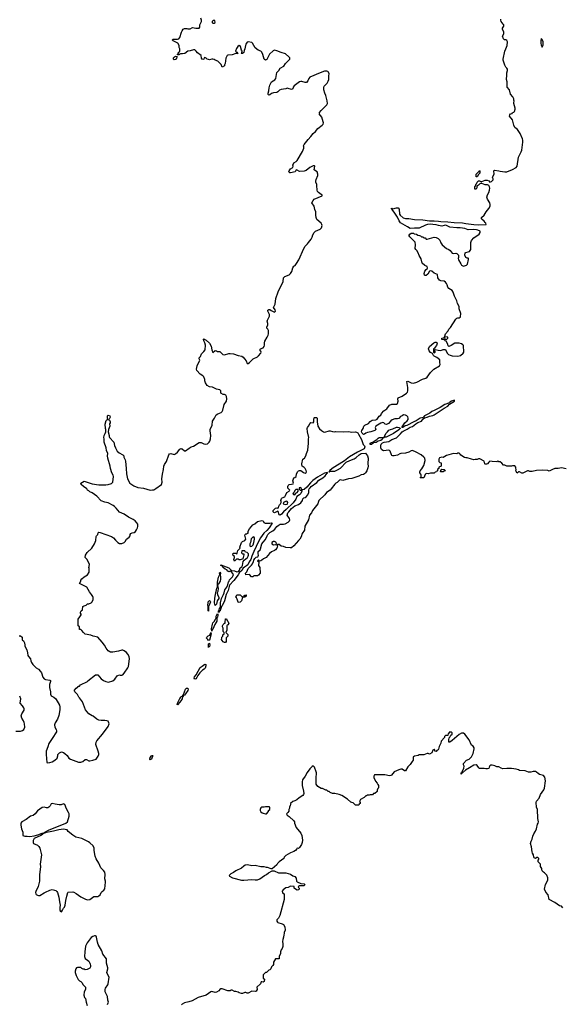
# Model space of a CAD drawing. Header units: inches. Extents: x 2386215 to 2556187, y 580866 to 760840.
# Tile 17 of 203: x 2467158 to 2476682, y 612810 to 630081. Entities that reach past the tile are written whole.
import ezdxf

# ---------------------------------------------------------------- set-up
doc = ezdxf.new("R2010")
doc.units = ezdxf.units.IN
doc.header["$MEASUREMENT"] = 0
for name, color, linetype in [('C4661', 7, 'Continuous'), ('C4662', 7, 'Continuous'), ('C4671', 7, 'Continuous'), ('C4672', 7, 'Continuous'), ('C4673', 7, 'Continuous')]:
    doc.layers.add(name, color=color, linetype=linetype)

msp = doc.modelspace()

# ---------------------------------------------------------------- linework, layer by layer
at = {"layer": 'C4661', "color": 5}
for points, elevation in [([(2467150, 619274), (2467172, 619272), (2467202, 619250), (2467204, 619204), (2467224, 619184), (2467242, 619150), (2467251, 619110), (2467251, 619090), (2467281, 619030), (2467295, 618975), (2467299, 618930), (2467310, 618911), (2467350, 618872), (2467355, 618835), (2467367, 618807), (2467391, 618771), (2467445, 618710), (2467487, 618687), (2467525, 618650), (2467542, 618622), (2467566, 618550), (2467590, 618518), (2467610, 618507), (2467690, 618496), (2467698, 618490), (2467699, 618470), (2467683, 618417), (2467679, 618390), (2467679, 618370), (2467696, 618290), (2467696, 618250), (2467710, 618222), (2467760, 618200), (2467790, 618171), (2467855, 618055), (2467863, 618030), (2467864, 617976), (2467844, 617876), (2467819, 617810), (2467783, 617750), (2467771, 617710), (2467774, 617670), (2467797, 617630), (2467804, 617610), (2467804, 617590), (2467731, 617470), (2467670, 617384), (2467654, 617326), (2467625, 617250), (2467620, 617190), (2467632, 617052), (2467650, 617047), (2467690, 617052), (2467730, 617066), (2467776, 617090), (2467815, 617130), (2467829, 617170), (2467829, 617191), (2467856, 617224), (2467890, 617238), (2467930, 617225), (2467950, 617211), (2467993, 617173), (2468022, 617130), (2468050, 617110), (2468190, 617059), (2468230, 617059), (2468269, 617070), (2468310, 617106), (2468330, 617106), (2468370, 617081), (2468390, 617080), (2468442, 617090), (2468499, 617110), (2468537, 617163), (2468545, 617190), (2468545, 617210), (2468535, 617250), (2468497, 617370), (2468499, 617410), (2468510, 617430), (2468610, 617551), (2468710, 617685), (2468729, 617730), (2468724, 617750), (2468710, 617775), (2468690, 617782), (2468650, 617789), (2468590, 617789), (2468550, 617795), (2468510, 617809), (2468450, 617862), (2468429, 617869), (2468370, 617908), (2468315, 617975), (2468258, 618118), (2468208, 618188), (2468196, 618196), (2468170, 618246), (2468126, 618290), (2468118, 618310), (2468120, 618320), (2468147, 618353), (2468170, 618374), (2468182, 618378), (2468186, 618390), (2468207, 618393), (2468228, 618412), (2468346, 618470), (2468356, 618484), (2468490, 618591), (2468530, 618592), (2468590, 618521), (2468630, 618491), (2468670, 618471), (2468717, 618463), (2468790, 618485), (2468829, 618511), (2468870, 618572), (2468880, 618580), (2468910, 618591), (2468923, 618583), (2468950, 618581), (2468970, 618591), (2468990, 618616), (2469055, 618710), (2469065, 618735), (2469084, 618870), (2469077, 618910), (2469058, 618950), (2469030, 618982), (2468990, 619012), (2468970, 619021), (2468950, 619022), (2468890, 619004), (2468790, 618986), (2468750, 618985), (2468738, 618990), (2468709, 619010), (2468675, 619055), (2468644, 619110), (2468604, 619164), (2468528, 619248), (2468450, 619269), (2468406, 619286), (2468310, 619305), (2468279, 619330), (2468250, 619368), (2468230, 619386), (2468210, 619386), (2468206, 619390), (2468206, 619430), (2468186, 619450), (2468187, 619567), (2468216, 619604), (2468236, 619644), (2468236, 619656), (2468228, 619670), (2468228, 619690), (2468238, 619710), (2468258, 619730), (2468258, 619750), (2468267, 619773), (2468268, 619790), (2468290, 619802), (2468326, 619810), (2468350, 619832), (2468370, 619832), (2468410, 619852), (2468429, 619871), (2468449, 619910), (2468449, 619950), (2468443, 619963), (2468416, 620000)], 60), ([(2467090, 617601), (2467170, 617600), (2467210, 617611), (2467233, 617630), (2467247, 617670), (2467241, 617730), (2467234, 617754), (2467224, 617784), (2467197, 617830), (2467186, 617870), (2467196, 617904), (2467234, 617970), (2467234, 617994), (2467229, 618010), (2467206, 618046), (2467169, 618090), (2467178, 618170), (2467158, 618218)], 60), ([(2470000, 618153), (2469970, 618108), (2469930, 618063), (2469924, 618070), (2469926, 618090), (2469967, 618173), (2469990, 618204), (2470000, 618209)], 40), ([(2468699, 612810), (2468714, 612850), (2468706, 612886), (2468701, 612950), (2468659, 613030), (2468656, 613070), (2468664, 613096), (2468704, 613150), (2468712, 613168), (2468729, 613289), (2468694, 613350), (2468689, 613370), (2468704, 613430), (2468704, 613450), (2468681, 613530), (2468682, 613610), (2468619, 613690), (2468599, 613750), (2468537, 613857), (2468523, 613903), (2468509, 613989), (2468503, 614003), (2468490, 614013), (2468473, 614013), (2468439, 614001), (2468410, 613984), (2468341, 613890), (2468315, 613830), (2468299, 613730), (2468298, 613650), (2468310, 613614), (2468350, 613582), (2468374, 613570), (2468392, 613530), (2468393, 613513), (2468402, 613490), (2468402, 613470), (2468390, 613446), (2468340, 613420), (2468310, 613418), (2468290, 613428), (2468270, 613428), (2468250, 613438), (2468230, 613455), (2468170, 613455), (2468154, 613450), (2468142, 613430), (2468132, 613390), (2468132, 613370), (2468150, 613314), (2468186, 613246), (2468210, 613222), (2468230, 613212), (2468251, 613191), (2468270, 613154), (2468312, 613110), (2468312, 613070), (2468292, 613030), (2468285, 612970), (2468298, 612930), (2468311, 612910), (2468325, 612850), (2468345, 612790)], 60)]:
    msp.add_lwpolyline(points, dxfattribs=dict(at, elevation=elevation))
for points, elevation in [([(2469450, 617094), (2469444, 617110), (2469450, 617141), (2469470, 617168), (2469487, 617173), (2469490, 617182), (2469490, 617158), (2469480, 617130), (2469470, 617112), (2469455, 617105)], 40), ([(2467728, 616332), (2467712, 616328), (2467691, 616290), (2467670, 616268), (2467650, 616255), (2467630, 616255), (2467589, 616269), (2467550, 616265), (2467470, 616206), (2467427, 616153), (2467395, 616125), (2467350, 616109), (2467270, 616050), (2467196, 616010), (2467181, 615990), (2467181, 615950), (2467191, 615890), (2467216, 615830), (2467214, 615770), (2467250, 615758), (2467290, 615761), (2467334, 615754), (2467410, 615767), (2467477, 615783), (2467550, 615811), (2467598, 615822), (2467598, 615830), (2467675, 615870), (2467930, 615968), (2467970, 615988), (2467995, 616010), (2468025, 616110), (2468027, 616150), (2468017, 616177), (2467980, 616240), (2467950, 616317), (2467930, 616327), (2467889, 616311), (2467850, 616308), (2467779, 616319)], 60), ([(2467930, 615881), (2467847, 615873), (2467750, 615846), (2467602, 615818), (2467602, 615810), (2467561, 615799), (2467558, 615790), (2467530, 615774), (2467410, 615719), (2467394, 615686), (2467395, 615650), (2467402, 615630), (2467470, 615602), (2467497, 615577), (2467510, 615547), (2467542, 615430), (2467520, 615270), (2467523, 615230), (2467503, 615083), (2467506, 614970), (2467484, 614876), (2467440, 614790), (2467437, 614770), (2467443, 614750), (2467450, 614738), (2467470, 614726), (2467490, 614718), (2467510, 614718), (2467590, 614763), (2467610, 614779), (2467685, 614815), (2467730, 614822), (2467770, 614814), (2467790, 614804), (2467808, 614790), (2467820, 614770), (2467848, 614690), (2467854, 614610), (2467868, 614550), (2467862, 614510), (2467865, 614465), (2467870, 614452), (2467890, 614432), (2467910, 614462), (2467925, 614495), (2467943, 614517), (2467959, 614550), (2467969, 614630), (2467985, 614710), (2468002, 614770), (2468010, 614778), (2468090, 614781), (2468110, 614776), (2468150, 614756), (2468230, 614695), (2468313, 614653), (2468350, 614641), (2468390, 614647), (2468460, 614700), (2468476, 614704), (2468530, 614704), (2468550, 614711), (2468569, 614730), (2468590, 614771), (2468608, 614792), (2468633, 614810), (2468650, 614838), (2468662, 614950), (2468662, 614970), (2468650, 615010), (2468656, 615090), (2468650, 615130), (2468630, 615157), (2468584, 615204), (2468550, 615284), (2468501, 615361), (2468484, 615410), (2468467, 615507), (2468464, 615550), (2468447, 615590), (2468390, 615644), (2468363, 615663), (2468250, 615716), (2468145, 615745), (2468090, 615779), (2468010, 615844), (2467989, 615870), (2467959, 615879)], 60)]:
    msp.add_lwpolyline(points, close=True, dxfattribs=dict(at, elevation=elevation))
at = {"layer": 'C4662', "color": 5, "elevation": 60}
for points in [[(2470000, 629481), (2469980, 629480), (2469964, 629476), (2469962, 629470), (2469950, 629465), (2469930, 629466), (2469930, 629474), (2469947, 629493), (2469948, 629510), (2469962, 629518), (2469969, 629531), (2469966, 629570), (2469959, 629590), (2469959, 629630), (2469934, 629670), (2469850, 629707), (2469837, 629730), (2469850, 629738), (2469930, 629740), (2469950, 629747), (2469966, 629770), (2470000, 629859)], [(2468416, 620000), (2468383, 620043), (2468335, 620130), (2468208, 620190), (2468229, 620230), (2468229, 620251), (2468246, 620274), (2468288, 620310), (2468350, 620345), (2468378, 620390), (2468375, 620455), (2468369, 620470), (2468378, 620490), (2468382, 620530), (2468338, 620618), (2468309, 620649), (2468316, 620690), (2468343, 620737), (2468422, 620810), (2468473, 620887), (2468494, 620946), (2468503, 621017), (2468508, 621030), (2468529, 621051), (2468538, 621082), (2468549, 621091), (2468570, 621086), (2468770, 621015), (2468805, 620990), (2468838, 620950), (2468882, 620910), (2468910, 620891), (2468950, 620891), (2468990, 620911), (2469009, 620930), (2469035, 620970), (2469077, 621003), (2469095, 621030), (2469095, 621050), (2469109, 621070), (2469130, 621081), (2469170, 621086), (2469190, 621105), (2469210, 621132), (2469224, 621170), (2469229, 621190), (2469229, 621230), (2469217, 621257), (2469182, 621290), (2469152, 621312), (2469070, 621356), (2468990, 621409), (2468910, 621444), (2468852, 621512), (2468821, 621541), (2468797, 621557), (2468710, 621604), (2468650, 621619), (2468590, 621642), (2468510, 621722), (2468470, 621755), (2468430, 621782), (2468390, 621798), (2468370, 621818), (2468350, 621828), (2468338, 621850), (2468278, 621890), (2468238, 621930), (2468229, 621950), (2468290, 621986), (2468430, 621941), (2468550, 621924), (2468670, 621921), (2468710, 621926), (2468770, 621945), (2468792, 621968), (2468804, 622070), (2468800, 622090), (2468778, 622130), (2468753, 622210), (2468749, 622250), (2468707, 622390), (2468701, 622430), (2468705, 622470), (2468683, 622523), (2468675, 622570), (2468642, 622670), (2468642, 622730), (2468635, 622750), (2468638, 622790), (2468658, 622822), (2468669, 622850), (2468669, 622890), (2468662, 622910), (2468656, 622984), (2468675, 623050), (2468690, 623065), (2468706, 623070), (2468698, 623090), (2468699, 623130), (2468710, 623145), (2468738, 623130), (2468745, 623110), (2468735, 623085), (2468714, 623070), (2468737, 623057), (2468744, 623030), (2468744, 623010), (2468736, 622990), (2468741, 622950), (2468717, 622890), (2468711, 622850), (2468726, 622790), (2468726, 622770), (2468734, 622750), (2468811, 622670), (2468823, 622610), (2468837, 622570), (2468871, 622510), (2468902, 622482), (2468971, 622450), (2468986, 622430), (2468985, 622405), (2469010, 622362), (2469017, 622337), (2469028, 622208), (2469030, 622114), (2469051, 622030), (2469091, 621951), (2469163, 621903), (2469230, 621876), (2469330, 621861), (2469450, 621831), (2469490, 621833), (2469510, 621837), (2469550, 621857), (2469645, 621930), (2469658, 621970), (2469655, 622025), (2469664, 622110), (2469683, 622190), (2469689, 622250), (2469701, 622279), (2469733, 622330), (2469774, 622446), (2469790, 622465), (2469810, 622471), (2469870, 622457), (2469890, 622463), (2469927, 622493), (2469970, 622546), (2469990, 622558), (2470000, 622555)]]:
    msp.add_lwpolyline(points, dxfattribs=at)
msp.add_lwpolyline([(2469870, 629379), (2469864, 629384), (2469859, 629390), (2469859, 629410), (2469873, 629430), (2469890, 629440), (2469917, 629437), (2469921, 629430), (2469910, 629404), (2469902, 629390), (2469890, 629382)], close=True, dxfattribs=at)
at = {"layer": 'C4671', "color": 5}
for points, elevation in [([(2470470, 619706), (2470466, 619710), (2470468, 619790), (2470462, 619810), (2470465, 619850), (2470469, 619871), (2470492, 619892), (2470502, 619882), (2470505, 619870), (2470490, 619826), (2470472, 619790)], 40), ([(2471070, 619954), (2471082, 619958), (2471086, 619970), (2471110, 619985), (2471131, 619990), (2471135, 619970), (2471130, 619962), (2471110, 619949), (2471070, 619946), (2471051, 619889), (2471030, 619862), (2471010, 619858), (2470990, 619866), (2470976, 619916), (2470962, 619942), (2470946, 619950), (2470958, 619962), (2470970, 619994), (2471030, 619992)], 40), ([(2470530, 619358), (2470526, 619394), (2470540, 619480), (2470550, 619503), (2470573, 619527), (2470597, 619563), (2470604, 619590), (2470604, 619616), (2470630, 619665), (2470635, 619655), (2470635, 619635), (2470630, 619599), (2470621, 619590), (2470620, 619530), (2470586, 619474), (2470550, 619393), (2470538, 619382)], 40), ([(2470750, 619155), (2470729, 619169), (2470709, 619189), (2470698, 619210), (2470707, 619233), (2470708, 619252), (2470726, 619270), (2470726, 619290), (2470746, 619310), (2470746, 619330), (2470728, 619350), (2470727, 619407), (2470718, 619430), (2470718, 619450), (2470730, 619474), (2470750, 619494), (2470762, 619498), (2470767, 619513), (2470770, 619574), (2470790, 619574), (2470801, 619541), (2470810, 619532), (2470821, 619501), (2470831, 619490), (2470810, 619466), (2470798, 619462), (2470794, 619450), (2470792, 619370), (2470774, 619330), (2470810, 619294), (2470812, 619270), (2470784, 619236), (2470784, 619176), (2470770, 619158)], 40), ([(2470470, 619192), (2470460, 619210), (2470438, 619230), (2470443, 619250), (2470468, 619272), (2470496, 619284), (2470511, 619331), (2470519, 619310), (2470490, 619197)], 40), ([(2470470, 619069), (2470470, 619132), (2470490, 619142), (2470496, 619110), (2470490, 619089), (2470477, 619083)], 40), ([(2470230, 618512), (2470219, 618530), (2470228, 618552), (2470258, 618590), (2470324, 618716), (2470358, 618742), (2470410, 618774), (2470425, 618770), (2470426, 618750), (2470413, 618707), (2470394, 618686), (2470368, 618672), (2470318, 618622), (2470285, 618575), (2470270, 618544), (2470250, 618522)], 40), ([(2470030, 618215), (2470020, 618220), (2470023, 618230), (2470034, 618246), (2470070, 618338), (2470085, 618355), (2470110, 618355), (2470117, 618337), (2470110, 618313), (2470070, 618255), (2470050, 618233), (2470035, 618225)], 40), ([(2471535, 616275), (2471470, 616275), (2471450, 616269), (2471410, 616269), (2471390, 616258), (2471376, 616230), (2471376, 616210), (2471388, 616188), (2471412, 616170), (2471430, 616163), (2471470, 616151), (2471490, 616154), (2471526, 616190), (2471526, 616210), (2471548, 616230), (2471546, 616270)], 60)]:
    msp.add_lwpolyline(points, close=True, dxfattribs=dict(at, elevation=elevation))
for points, elevation in [([(2470629, 620000), (2470631, 619990), (2470651, 619950), (2470651, 619930), (2470625, 619890), (2470610, 619828), (2470590, 619808), (2470578, 619850), (2470585, 619935), (2470597, 620000)], 40), ([(2470783, 620000), (2470782, 619998), (2470750, 619890), (2470710, 619799), (2470701, 619790), (2470690, 619750), (2470681, 619739), (2470674, 619710), (2470660, 619700), (2470650, 619682), (2470645, 619685), (2470645, 619710), (2470658, 619722), (2470666, 619754), (2470682, 619778), (2470680, 619850), (2470701, 619930), (2470735, 620000)], 40), ([(2470000, 618209), (2470020, 618220), (2470025, 618210), (2470017, 618203), (2470011, 618169), (2470000, 618153)], 40), ([(2476690, 614503), (2476670, 614529), (2476630, 614539), (2476550, 614598), (2476449, 614650), (2476432, 614732), (2476390, 614778), (2476369, 614830), (2476389, 614911), (2476429, 614990), (2476429, 615030), (2476410, 615078), (2476370, 615118), (2476349, 615129), (2476329, 615150), (2476322, 615170), (2476322, 615190), (2476298, 615230), (2476298, 615270), (2476258, 615310), (2476255, 615330), (2476258, 615342), (2476267, 615353), (2476268, 615370), (2476250, 615388), (2476233, 615387), (2476210, 615369), (2476190, 615378), (2476182, 615390), (2476178, 615430), (2476159, 615459), (2476150, 615486), (2476139, 615570), (2476124, 615630), (2476134, 615670), (2476152, 615708), (2476163, 615757), (2476181, 615799), (2476213, 615850), (2476229, 615891), (2476249, 615970), (2476259, 615990), (2476261, 616010), (2476253, 616070), (2476248, 616228), (2476229, 616270), (2476225, 616350), (2476230, 616371), (2476274, 616426), (2476300, 616490), (2476358, 616570), (2476370, 616602), (2476384, 616730), (2476372, 616792), (2476350, 616822), (2476282, 616842), (2476257, 616857), (2476230, 616882), (2476210, 616894), (2476170, 616893), (2476130, 616884), (2476090, 616882), (2476028, 616908), (2475930, 616909), (2475910, 616922), (2475870, 616935), (2475790, 616949), (2475750, 616944), (2475710, 616949), (2475640, 616940), (2475606, 616950), (2475570, 616975), (2475530, 616978), (2475495, 616995), (2475450, 617004), (2475430, 617004), (2475410, 616995), (2475396, 616970), (2475391, 616949), (2475370, 616939), (2475340, 616940), (2475310, 616948), (2475230, 616946), (2475216, 616956), (2475190, 616998), (2475168, 617008), (2475130, 617004), (2475050, 616961), (2474984, 616916), (2474930, 616869), (2474912, 616868), (2474912, 616852), (2474906, 616850), (2474909, 616871), (2474926, 616874), (2474924, 616890), (2474954, 616950), (2474958, 616990), (2474948, 617010), (2474948, 617032), (2474998, 617090), (2475049, 617111), (2475090, 617154), (2475115, 617210), (2475134, 617290), (2475134, 617310), (2475117, 617337), (2475090, 617358), (2475049, 617449), (2474969, 617549), (2474948, 617568), (2474910, 617569), (2474870, 617544), (2474750, 617439), (2474710, 617409), (2474690, 617406), (2474689, 617451), (2474698, 617482), (2474710, 617494), (2474727, 617533), (2474746, 617550), (2474746, 617570), (2474730, 617586), (2474698, 617582), (2474693, 617567), (2474678, 617562), (2474673, 617527), (2474630, 617526), (2474614, 617510), (2474614, 617490), (2474553, 617427), (2474552, 617388), (2474522, 617330), (2474510, 617286), (2474504, 617276), (2474480, 617260), (2474470, 617246), (2474446, 617250), (2474446, 617270), (2474438, 617278), (2474430, 617278), (2474410, 617266), (2474390, 617222), (2474350, 617198), (2474330, 617208), (2474310, 617209), (2474251, 617189), (2474170, 617186), (2474150, 617177), (2474090, 617164), (2474070, 617154), (2474066, 617150), (2474065, 617090), (2474045, 617070), (2474010, 617018), (2473970, 616978), (2473930, 616908), (2473910, 616908), (2473870, 616934), (2473850, 616934), (2473810, 616924), (2473731, 616889), (2473682, 616830), (2473670, 616822), (2473650, 616818), (2473565, 616835), (2473430, 616838), (2473390, 616838), (2473385, 616835), (2473372, 616810), (2473372, 616790), (2473404, 616724), (2473434, 616690), (2473444, 616664), (2473454, 616650), (2473454, 616610), (2473444, 616596), (2473433, 616567), (2473430, 616546), (2473390, 616506), (2473370, 616506), (2473350, 616486), (2473310, 616486), (2473290, 616478), (2473264, 616476), (2473247, 616467), (2473233, 616467), (2473204, 616436), (2473140, 616400), (2473122, 616370), (2473132, 616352), (2473134, 616330), (2473118, 616322), (2473110, 616306), (2473050, 616306), (2473010, 616346), (2472990, 616348), (2472970, 616358), (2472910, 616408), (2472810, 616474), (2472766, 616490), (2472690, 616508), (2472648, 616508), (2472607, 616527), (2472590, 616546), (2472570, 616546), (2472550, 616566), (2472530, 616566), (2472470, 616598), (2472450, 616598), (2472390, 616628), (2472362, 616670), (2472359, 616810), (2472365, 616835), (2472365, 616870), (2472361, 616890), (2472335, 616970), (2472310, 616995), (2472290, 616982), (2472250, 616942), (2472204, 616876), (2472167, 616810), (2472123, 616750), (2472115, 616710), (2472115, 616650), (2472141, 616550), (2472145, 616510), (2472138, 616490), (2472126, 616474), (2472062, 616430), (2472025, 616395), (2471990, 616378), (2471954, 616370), (2471914, 616330), (2471914, 616310), (2471904, 616296), (2471893, 616267), (2471892, 616248), (2471882, 616230), (2471880, 616200), (2471864, 616176), (2471850, 616166), (2471842, 616150), (2471852, 616130), (2471890, 616105), (2471971, 616030), (2471982, 616010), (2471982, 615990), (2472011, 615910), (2472090, 615812), (2472111, 615770), (2472119, 615690), (2472116, 615650), (2472104, 615616), (2472070, 615558), (2472050, 615546), (2472030, 615548), (2472020, 615540), (2471998, 615510), (2471971, 615489), (2471910, 615469), (2471830, 615422), (2471802, 615390), (2471792, 615370), (2471710, 615309), (2471681, 615279), (2471670, 615258), (2471590, 615186), (2471570, 615186), (2471510, 615209), (2471490, 615209), (2471450, 615219), (2471390, 615219), (2471290, 615248), (2471230, 615242), (2471155, 615255), (2471114, 615250), (2471090, 615235), (2471050, 615199), (2470952, 615150), (2470910, 615122), (2470862, 615098), (2470834, 615070), (2470838, 615058), (2470894, 615030), (2471054, 614990), (2471090, 614988), (2471230, 614999), (2471290, 614991), (2471330, 614991), (2471370, 615011), (2471452, 615068), (2471492, 615088), (2471525, 615115), (2471587, 615153), (2471627, 615153), (2471698, 615118), (2471830, 615116), (2471910, 615096), (2471950, 615065), (2471990, 615052), (2472010, 615022), (2472019, 614970), (2472030, 614956), (2472090, 614931), (2472150, 614922), (2472162, 614910), (2472151, 614889), (2472072, 614888), (2472050, 614878), (2472046, 614866), (2472062, 614850), (2472062, 614830), (2472050, 614818), (2472030, 614815), (2471998, 614830), (2471978, 614850), (2471978, 614870), (2471974, 614874), (2471910, 614881), (2471870, 614857), (2471828, 614852), (2471781, 614819), (2471767, 614793), (2471768, 614768), (2471802, 614750), (2471798, 614730), (2471801, 614650), (2471721, 614370), (2471700, 614320), (2471672, 614290), (2471672, 614270), (2471682, 614250), (2471690, 614245), (2471763, 614223), (2471791, 614210), (2471811, 614170), (2471818, 614110), (2471802, 614070), (2471802, 614050), (2471792, 614030), (2471791, 613990), (2471778, 613950), (2471772, 613910), (2471778, 613870), (2471775, 613825), (2471765, 613790), (2471750, 613766), (2471738, 613730), (2471737, 613703), (2471713, 613647), (2471710, 613606), (2471650, 613606), (2471612, 613550), (2471611, 613509), (2471602, 613490), (2471578, 613470), (2471565, 613430), (2471550, 613415), (2471530, 613408), (2471490, 613366), (2471470, 613366), (2471434, 613330), (2471434, 613270), (2471452, 613252), (2471451, 613210), (2471430, 613198), (2471410, 613206), (2471398, 613202), (2471382, 613170), (2471322, 613110), (2471325, 613070), (2471310, 613042), (2471290, 613035), (2471230, 613042), (2471170, 613008), (2471150, 613008), (2471130, 613018), (2471110, 613018), (2471070, 613002), (2471050, 612999), (2471010, 613009), (2470990, 613022), (2470950, 613035), (2470930, 613038), (2470890, 613058), (2470870, 613058), (2470850, 613049), (2470810, 613049), (2470710, 613079), (2470690, 613079), (2470670, 613069), (2470651, 613049), (2470610, 613022), (2470590, 613015), (2470533, 613033), (2470510, 613029), (2470430, 612973), (2470292, 612930), (2470188, 612872), (2470128, 612852), (2470050, 612835), (2470010, 612813), (2470000, 612803)], 60)]:
    msp.add_lwpolyline(points, dxfattribs=dict(at, elevation=elevation))
at = {"layer": 'C4672', "color": 5}
for points, elevation in [([(2470000, 629859), (2470010, 629885), (2470030, 629912), (2470050, 629925), (2470090, 629925), (2470110, 629918), (2470130, 629918), (2470150, 629921), (2470190, 629941), (2470220, 629940), (2470250, 629931), (2470310, 629932), (2470322, 629950), (2470322, 629990), (2470326, 630000)], 60), ([(2476750, 622205), (2476670, 622222), (2476610, 622209), (2476550, 622209), (2476508, 622192), (2476465, 622165), (2476450, 622164), (2476430, 622175), (2476330, 622182), (2476230, 622175), (2476150, 622158), (2476110, 622158), (2476090, 622168), (2476070, 622168), (2475987, 622127), (2475970, 622126), (2475930, 622148), (2475910, 622148), (2475890, 622129), (2475866, 622166), (2475869, 622190), (2475864, 622216), (2475868, 622230), (2475850, 622258), (2475810, 622258), (2475790, 622248), (2475708, 622248), (2475670, 622266), (2475650, 622266), (2475620, 622300), (2475590, 622326), (2475568, 622328), (2475550, 622338), (2475530, 622326), (2475450, 622329), (2475410, 622338), (2475390, 622322), (2475370, 622290), (2475350, 622282), (2475330, 622283), (2475322, 622290), (2475310, 622338), (2475237, 622377), (2475210, 622378), (2475187, 622367), (2475150, 622368), (2475130, 622362), (2475086, 622370), (2475014, 622394), (2474990, 622394), (2474964, 622404), (2474901, 622441), (2474890, 622458), (2474870, 622475), (2474850, 622475), (2474828, 622468), (2474770, 622469), (2474730, 622461), (2474650, 622435), (2474590, 622402), (2474570, 622408), (2474526, 622394), (2474512, 622370), (2474513, 622333), (2474530, 622314), (2474554, 622310), (2474554, 622250), (2474514, 622230), (2474514, 622210), (2474494, 622190), (2474493, 622167), (2474478, 622162), (2474472, 622148), (2474453, 622147), (2474430, 622128), (2474370, 622126), (2474330, 622115), (2474290, 622118), (2474277, 622103), (2474250, 622046), (2474193, 622047), (2474188, 622052), (2474202, 622058), (2474206, 622070), (2474206, 622090), (2474198, 622110), (2474182, 622130), (2474179, 622150), (2474189, 622170), (2474218, 622202), (2474250, 622262), (2474273, 622350), (2474269, 622390), (2474254, 622410), (2474206, 622450), (2474116, 622496), (2474050, 622522), (2474030, 622517), (2473990, 622496), (2473930, 622478), (2473850, 622470), (2473830, 622464), (2473790, 622441), (2473730, 622429), (2473709, 622429), (2473690, 622434), (2473681, 622450), (2473662, 622510), (2473650, 622524), (2473630, 622532), (2473550, 622518), (2473530, 622524), (2473510, 622542), (2473496, 622570), (2473494, 622606), (2473505, 622635), (2473523, 622657), (2473554, 622670), (2473635, 622685), (2473690, 622715), (2473770, 622747), (2473844, 622816), (2473872, 622850), (2473890, 622865), (2473960, 622900), (2474009, 622931), (2474053, 622947), (2474108, 622992), (2474145, 623015), (2474210, 623041), (2474240, 623080), (2474262, 623098), (2474310, 623109), (2474350, 623127), (2474410, 623138), (2474433, 623147), (2474518, 623210), (2474610, 623268), (2474670, 623300), (2474704, 623336), (2474791, 623390), (2474790, 623406), (2474739, 623390), (2474710, 623373), (2474699, 623361), (2474619, 623330), (2474540, 623280), (2474434, 623226), (2474393, 623210), (2474358, 623182), (2474264, 623130), (2474237, 623103), (2474189, 623091), (2474114, 623046), (2474076, 623030), (2473955, 622965), (2473925, 622955), (2473881, 622930), (2473870, 622927), (2473864, 622930), (2473875, 622945), (2473873, 622950), (2473884, 622956), (2473919, 623010), (2473957, 623043), (2473975, 623070), (2473979, 623090), (2473972, 623112), (2473954, 623134), (2473930, 623146), (2473893, 623147), (2473870, 623130), (2473842, 623118), (2473810, 623088), (2473790, 623080), (2473742, 623078), (2473696, 623064), (2473673, 623047), (2473630, 623000), (2473597, 622983), (2473570, 622987), (2473550, 623008), (2473533, 623013), (2473498, 623002), (2473410, 622950), (2473399, 622930), (2473411, 622890), (2473390, 622873), (2473354, 622866), (2473321, 622850), (2473260, 622840), (2473232, 622828), (2473210, 622809), (2473190, 622805), (2473169, 622829), (2473158, 622850), (2473162, 622878), (2473189, 622910), (2473201, 622950), (2473215, 622970), (2473281, 622999), (2473310, 623031), (2473345, 623055), (2473410, 623062), (2473430, 623071), (2473470, 623127), (2473495, 623145), (2473510, 623171), (2473550, 623218), (2473603, 623257), (2473650, 623321), (2473690, 623339), (2473770, 623335), (2473790, 623350), (2473800, 623390), (2473796, 623430), (2473801, 623450), (2473870, 623476), (2473948, 623530), (2473962, 623550), (2473969, 623571), (2473969, 623631), (2473950, 623734), (2473970, 623738), (2474031, 623711), (2474070, 623707), (2474130, 623722), (2474230, 623775), (2474286, 623794), (2474310, 623813), (2474370, 623890), (2474428, 623952), (2474524, 624010), (2474537, 624030), (2474532, 624070), (2474533, 624113), (2474477, 624157), (2474430, 624179), (2474419, 624190), (2474404, 624224), (2474394, 624234), (2474366, 624246), (2474347, 624270), (2474338, 624290), (2474335, 624310), (2474353, 624350), (2474426, 624414), (2474450, 624424), (2474470, 624422), (2474478, 624418), (2474484, 624404), (2474475, 624365), (2474446, 624330), (2474442, 624318), (2474422, 624310), (2474418, 624250), (2474430, 624238), (2474448, 624250), (2474446, 624290), (2474450, 624294), (2474502, 624282), (2474550, 624281), (2474590, 624296), (2474618, 624298), (2474633, 624293), (2474662, 624230), (2474686, 624206), (2474714, 624194), (2474750, 624187), (2474850, 624181), (2474895, 624190), (2474939, 624230), (2474953, 624250), (2474945, 624365), (2474937, 624377), (2474913, 624393), (2474869, 624409), (2474796, 624404), (2474730, 624365), (2474688, 624348), (2474680, 624360), (2474675, 624390), (2474642, 624442), (2474626, 624450), (2474622, 624462), (2474607, 624467), (2474566, 624470), (2474570, 624492), (2474602, 624498), (2474606, 624510), (2474618, 624518), (2474614, 624510), (2474618, 624478), (2474650, 624474), (2474670, 624494), (2474675, 624510), (2474672, 624512), (2474620, 624520), (2474618, 624530), (2474633, 624570), (2474678, 624622), (2474690, 624651), (2474717, 624683), (2474815, 624830), (2474830, 624845), (2474850, 624854), (2474870, 624852), (2474890, 624862), (2474894, 624870), (2474903, 624930), (2474873, 625010), (2474869, 625050), (2474841, 625101), (2474828, 625150), (2474790, 625229), (2474764, 625304), (2474748, 625328), (2474690, 625363), (2474672, 625390), (2474662, 625430), (2474651, 625451), (2474630, 625478), (2474610, 625492), (2474550, 625500), (2474527, 625510), (2474499, 625550), (2474489, 625609), (2474430, 625633), (2474390, 625669), (2474370, 625675), (2474350, 625668), (2474324, 625616), (2474290, 625592), (2474273, 625593), (2474261, 625601), (2474256, 625630), (2474270, 625670), (2474290, 625698), (2474308, 625710), (2474318, 625730), (2474308, 625750), (2474269, 625769), (2474224, 625810), (2474204, 625884), (2474167, 625947), (2474152, 625992), (2474130, 626030), (2474109, 626050), (2474102, 626070), (2474104, 626130), (2474097, 626177), (2474089, 626190), (2474004, 626270), (2473995, 626290), (2473996, 626304), (2474003, 626317), (2474030, 626334), (2474070, 626334), (2474084, 626324), (2474120, 626320), (2474144, 626304), (2474173, 626293), (2474192, 626292), (2474210, 626274), (2474232, 626272), (2474253, 626253), (2474272, 626252), (2474293, 626233), (2474310, 626232), (2474430, 626266), (2474470, 626259), (2474501, 626241), (2474530, 626211), (2474548, 626168), (2474574, 626134), (2474650, 626070), (2474691, 626050), (2474713, 626030), (2474750, 625986), (2474770, 625981), (2474810, 625986), (2474830, 625978), (2474850, 625962), (2474858, 625950), (2474858, 625910), (2474851, 625890), (2474858, 625870), (2474898, 625798), (2474915, 625775), (2474950, 625758), (2475003, 625777), (2475018, 625790), (2475035, 625875), (2475035, 625890), (2475030, 625898), (2475010, 625898), (2474988, 625908), (2474969, 625950), (2474978, 625990), (2474990, 625998), (2475030, 626006), (2475050, 626015), (2475065, 626030), (2475076, 626050), (2475077, 626170), (2475089, 626210), (2475126, 626254), (2475220, 626320), (2475241, 626350), (2475239, 626370), (2475201, 626390), (2475175, 626395), (2475130, 626401), (2475030, 626392), (2474970, 626416), (2474890, 626430), (2474829, 626431), (2474710, 626443), (2474650, 626470), (2474630, 626474), (2474608, 626472), (2474570, 626460), (2474510, 626471), (2474470, 626484), (2474410, 626489), (2474370, 626497), (2474315, 626490), (2474281, 626479), (2474170, 626424), (2474090, 626424), (2474010, 626418), (2473965, 626450), (2473839, 626519), (2473817, 626550), (2473790, 626617), (2473742, 626690), (2473693, 626750), (2473696, 626756), (2473678, 626770), (2473687, 626773), (2473701, 626761), (2473710, 626762), (2473770, 626782), (2473800, 626780), (2473817, 626757), (2473826, 626670), (2473838, 626650), (2473888, 626608), (2473930, 626595), (2473990, 626596), (2474090, 626577), (2474231, 626571), (2474350, 626555), (2474435, 626555), (2474510, 626548), (2474550, 626539), (2474670, 626537), (2474781, 626521), (2474930, 626519), (2474990, 626505), (2475130, 626487), (2475210, 626481), (2475344, 626490), (2475341, 626510), (2475330, 626525), (2475310, 626549), (2475274, 626574), (2475262, 626590), (2475265, 626610), (2475310, 626650), (2475344, 626710), (2475394, 626770), (2475415, 626810), (2475417, 626837), (2475410, 626870), (2475366, 626930), (2475358, 626970), (2475367, 627010), (2475390, 627050), (2475405, 627090), (2475407, 627127), (2475403, 627150), (2475392, 627172), (2475370, 627186), (2475327, 627187), (2475270, 627209), (2475250, 627209), (2475237, 627203), (2475210, 627178), (2475192, 627168), (2475182, 627158), (2475182, 627130), (2475170, 627109), (2475149, 627109), (2475148, 627150), (2475166, 627170), (2475166, 627190), (2475176, 627204), (2475187, 627233), (2475208, 627252), (2475230, 627252), (2475250, 627242), (2475270, 627242), (2475330, 627266), (2475365, 627265), (2475390, 627252), (2475410, 627231), (2475439, 627241), (2475468, 627270), (2475467, 627287), (2475458, 627310), (2475462, 627330), (2475484, 627370), (2475478, 627430), (2475490, 627442), (2475570, 627431), (2475590, 627421), (2475670, 627410), (2475707, 627413), (2475808, 627452), (2475871, 627489), (2475888, 627512), (2475913, 627670), (2475960, 627760), (2475971, 627790), (2475989, 627931), (2475990, 627970), (2475985, 627990), (2475943, 628083), (2475893, 628153), (2475850, 628189), (2475842, 628202), (2475830, 628230), (2475806, 628326), (2475755, 628390), (2475758, 628410), (2475770, 628432), (2475802, 628438), (2475806, 628450), (2475830, 628458), (2475842, 628470), (2475855, 628510), (2475855, 628530), (2475828, 628610), (2475828, 628630), (2475838, 628650), (2475828, 628668), (2475828, 628690), (2475815, 628730), (2475775, 628775), (2475753, 628850), (2475715, 628895), (2475716, 628990), (2475703, 629030), (2475701, 629050), (2475706, 629090), (2475706, 629150), (2475717, 629190), (2475717, 629210), (2475709, 629230), (2475690, 629249), (2475670, 629281), (2475645, 629370), (2475644, 629390), (2475673, 629527), (2475693, 629567), (2475713, 629630), (2475717, 629690), (2475710, 629718), (2475690, 629728), (2475666, 629730), (2475650, 629746), (2475629, 629789), (2475658, 629830), (2475655, 629870), (2475629, 629910), (2475634, 629930), (2475657, 629970), (2475653, 629990), (2475645, 630000)], 40), ([(2470000, 622555), (2470010, 622552), (2470050, 622518), (2470070, 622518), (2470130, 622566), (2470170, 622586), (2470210, 622599), (2470310, 622664), (2470330, 622667), (2470344, 622664), (2470390, 622639), (2470427, 622633), (2470456, 622644), (2470484, 622670), (2470495, 622690), (2470507, 622730), (2470515, 622785), (2470501, 622870), (2470504, 622890), (2470536, 622970), (2470541, 623039), (2470575, 623090), (2470604, 623150), (2470633, 623167), (2470694, 623190), (2470713, 623207), (2470724, 623230), (2470749, 623331), (2470789, 623391), (2470793, 623430), (2470785, 623470), (2470774, 623494), (2470750, 623508), (2470729, 623509), (2470690, 623528), (2470688, 623570), (2470669, 623589), (2470610, 623601), (2470545, 623635), (2470490, 623641), (2470450, 623664), (2470419, 623710), (2470409, 623749), (2470409, 623770), (2470390, 623815), (2470370, 623835), (2470324, 623864), (2470269, 623930), (2470262, 623950), (2470274, 624010), (2470318, 624110), (2470308, 624130), (2470308, 624150), (2470330, 624174), (2470350, 624222), (2470390, 624258), (2470414, 624290), (2470419, 624370), (2470409, 624410), (2470388, 624448), (2470383, 624477), (2470390, 624485), (2470397, 624477), (2470430, 624460), (2470489, 624409), (2470516, 624356), (2470528, 624290), (2470550, 624246), (2470590, 624278), (2470610, 624272), (2470630, 624258), (2470670, 624258), (2470722, 624210), (2470750, 624201), (2470830, 624227), (2470850, 624227), (2470910, 624221), (2470992, 624190), (2471057, 624177), (2471082, 624162), (2471102, 624130), (2471135, 624095), (2471152, 624052), (2471170, 624051), (2471190, 624065), (2471255, 624130), (2471330, 624168), (2471350, 624183), (2471389, 624230), (2471395, 624250), (2471389, 624269), (2471375, 624290), (2471378, 624302), (2471386, 624310), (2471430, 624326), (2471449, 624350), (2471454, 624370), (2471453, 624410), (2471460, 624440), (2471504, 624510), (2471521, 624550), (2471525, 624570), (2471524, 624630), (2471512, 624652), (2471495, 624670), (2471495, 624690), (2471514, 624730), (2471514, 624754), (2471504, 624790), (2471509, 624811), (2471542, 624878), (2471545, 624910), (2471514, 624970), (2471515, 624985), (2471530, 624996), (2471550, 624996), (2471570, 624981), (2471630, 624951), (2471649, 624970), (2471642, 624990), (2471615, 625030), (2471644, 625090), (2471654, 625190), (2471693, 625310), (2471784, 625490), (2471790, 625554), (2471810, 625578), (2471890, 625608), (2471914, 625626), (2471935, 625665), (2471950, 625731), (2471970, 625759), (2471992, 625768), (2472017, 625803), (2472055, 625870), (2472143, 626070), (2472170, 626110), (2472209, 626150), (2472225, 626175), (2472274, 626230), (2472292, 626268), (2472304, 626310), (2472324, 626350), (2472350, 626371), (2472430, 626407), (2472453, 626430), (2472464, 626470), (2472462, 626490), (2472449, 626510), (2472374, 626574), (2472359, 626610), (2472353, 626650), (2472354, 626710), (2472339, 626750), (2472329, 626810), (2472284, 626870), (2472309, 626911), (2472329, 626931), (2472466, 626990), (2472466, 627010), (2472450, 627015), (2472404, 627050), (2472385, 627070), (2472379, 627090), (2472376, 627170), (2472372, 627192), (2472356, 627230), (2472355, 627250), (2472360, 627280), (2472389, 627350), (2472389, 627370), (2472379, 627410), (2472349, 627430), (2472329, 627450), (2472339, 627510), (2472330, 627519), (2472310, 627519), (2472250, 627489), (2472185, 627435), (2472150, 627423), (2472070, 627419), (2472030, 627442), (2472010, 627446), (2471994, 627410), (2471910, 627393), (2471897, 627397), (2471882, 627410), (2471889, 627430), (2471910, 627465), (2471953, 627487), (2471959, 627510), (2471954, 627530), (2471969, 627571), (2472009, 627591), (2472030, 627611), (2472122, 627770), (2472144, 627830), (2472148, 627850), (2472142, 627870), (2472149, 627890), (2472220, 627980), (2472270, 628031), (2472310, 628085), (2472350, 628121), (2472389, 628170), (2472469, 628230), (2472485, 628250), (2472489, 628270), (2472487, 628290), (2472461, 628370), (2472417, 628430), (2472418, 628438), (2472420, 628450), (2472448, 628490), (2472550, 628589), (2472558, 628610), (2472557, 628657), (2472533, 628750), (2472516, 628790), (2472499, 628850), (2472495, 628890), (2472504, 628916), (2472553, 628967), (2472575, 629005), (2472582, 629030), (2472582, 629098), (2472589, 629130), (2472579, 629159), (2472569, 629170), (2472550, 629176), (2472510, 629175), (2472431, 629150), (2472251, 629070), (2472233, 629047), (2472214, 629006), (2472190, 628981), (2472170, 628979), (2472110, 628996), (2472090, 628996), (2472070, 628989), (2471978, 628922), (2471960, 628900), (2471950, 628869), (2471930, 628854), (2471870, 628875), (2471850, 628878), (2471830, 628869), (2471750, 628857), (2471718, 628842), (2471690, 628815), (2471670, 628804), (2471610, 628798), (2471575, 628785), (2471550, 628765), (2471530, 628759), (2471521, 628770), (2471519, 628790), (2471529, 628830), (2471534, 628886), (2471546, 628930), (2471579, 628990), (2471635, 629025), (2471656, 629050), (2471670, 629152), (2471709, 629191), (2471732, 629228), (2471792, 629268), (2471821, 629310), (2471897, 629390), (2471899, 629410), (2471884, 629430), (2471821, 629481), (2471750, 629503), (2471670, 629536), (2471630, 629547), (2471605, 629535), (2471543, 629477), (2471510, 629408), (2471495, 629385), (2471485, 629375), (2471470, 629369), (2471447, 629390), (2471425, 629470), (2471410, 629509), (2471388, 629530), (2471345, 629545), (2471290, 629589), (2471244, 629670), (2471230, 629679), (2471170, 629693), (2471150, 629684), (2471128, 629650), (2471119, 629630), (2471111, 629569), (2471098, 629542), (2471090, 629506), (2471070, 629486), (2471046, 629490), (2471058, 629502), (2471062, 629530), (2471049, 629549), (2471033, 629613), (2471010, 629628), (2470987, 629613), (2470963, 629577), (2470945, 629530), (2470957, 629517), (2470974, 629510), (2470978, 629498), (2470994, 629490), (2470950, 629489), (2470890, 629467), (2470810, 629459), (2470798, 629450), (2470774, 629406), (2470762, 629310), (2470753, 629287), (2470752, 629270), (2470710, 629246), (2470694, 629294), (2470655, 629335), (2470634, 629354), (2470590, 629369), (2470570, 629382), (2470550, 629389), (2470530, 629389), (2470490, 629379), (2470470, 629382), (2470449, 629389), (2470430, 629408), (2470410, 629418), (2470394, 629410), (2470390, 629388), (2470370, 629382), (2470358, 629390), (2470350, 629406), (2470342, 629450), (2470278, 629498), (2470258, 629530), (2470233, 629553), (2470206, 629554), (2470150, 629535), (2470110, 629529), (2470054, 629490), (2470018, 629482), (2470000, 629481)], 60), ([(2470735, 620000), (2470749, 620029), (2470758, 620082), (2470794, 620130), (2470809, 620169), (2470821, 620219), (2470833, 620230), (2470843, 620257), (2470892, 620308), (2470906, 620330), (2470911, 620350), (2470877, 620397), (2470850, 620407), (2470830, 620399), (2470809, 620409), (2470791, 620431), (2470764, 620444), (2470730, 620470), (2470713, 620490), (2470715, 620495), (2470704, 620504), (2470690, 620506), (2470690, 620518), (2470830, 620466), (2470878, 620418), (2470930, 620414), (2470970, 620399), (2470999, 620401), (2471017, 620423), (2471030, 620465), (2471055, 620485), (2471070, 620510), (2471081, 620579), (2471097, 620603), (2471130, 620625), (2471154, 620650), (2471167, 620670), (2471173, 620690), (2471172, 620712), (2471150, 620736), (2471123, 620743), (2471107, 620767), (2471073, 620767), (2471058, 620762), (2471054, 620730), (2471070, 620714), (2471091, 620711), (2471095, 620695), (2471074, 620626), (2471062, 620618), (2471029, 620609), (2471009, 620609), (2470990, 620618), (2470964, 620616), (2470930, 620586), (2470918, 620610), (2470928, 620650), (2470927, 620667), (2470905, 620685), (2470898, 620710), (2470910, 620722), (2470950, 620722), (2470970, 620714), (2470976, 620724), (2470988, 620772), (2471026, 620810), (2471022, 620830), (2471050, 620911), (2471070, 620931), (2471112, 620948), (2471129, 620970), (2471117, 621017), (2471109, 621030), (2471118, 621050), (2471130, 621062), (2471138, 621062), (2471154, 621074), (2471166, 621074), (2471169, 621110), (2471189, 621150), (2471250, 621218), (2471283, 621237), (2471330, 621278), (2471410, 621299), (2471431, 621291), (2471444, 621264), (2471468, 621248), (2471551, 621249), (2471575, 621255), (2471592, 621252), (2471535, 621165), (2471497, 621123), (2471443, 621077), (2471387, 620993), (2471351, 620930), (2471268, 620752), (2471234, 620670), (2471217, 620610), (2471188, 620572), (2471161, 620519), (2471141, 620499), (2471102, 620478), (2471081, 620459), (2471058, 620422), (2471018, 620382), (2470995, 620345), (2470914, 620246), (2470839, 620161), (2470818, 620070), (2470783, 620000)], 40), ([(2470597, 620000), (2470617, 620110), (2470627, 620133), (2470630, 620214), (2470650, 620302), (2470669, 620350), (2470665, 620370), (2470670, 620391), (2470682, 620370), (2470674, 620346), (2470685, 620310), (2470685, 620270), (2470676, 620230), (2470650, 620186), (2470638, 620182), (2470633, 620167), (2470632, 620150), (2470641, 620110), (2470634, 620050), (2470625, 620030), (2470629, 620000)], 40)]:
    msp.add_lwpolyline(points, dxfattribs=dict(at, elevation=elevation))
at = {"layer": 'C4672', "color": 5, "elevation": 40}
for points in [[(2476310, 629753), (2476303, 629717), (2476304, 629670), (2476310, 629631), (2476330, 629598), (2476343, 629637), (2476346, 629690), (2476330, 629733)], [(2475170, 627326), (2475168, 627330), (2475169, 627370), (2475210, 627414), (2475222, 627418), (2475230, 627434), (2475234, 627430), (2475234, 627390), (2475212, 627368), (2475190, 627326)], [(2472512, 622848), (2472590, 622871), (2472610, 622871), (2472650, 622858), (2472690, 622851), (2472705, 622855), (2472850, 622853), (2472930, 622857), (2472990, 622843), (2473050, 622853), (2473070, 622848), (2473090, 622835), (2473107, 622810), (2473155, 622715), (2473189, 622630), (2473207, 622607), (2473213, 622590), (2473204, 622556), (2473195, 622545), (2473087, 622493), (2472948, 622412), (2472856, 622344), (2472641, 622210), (2472596, 622170), (2472599, 622161), (2472582, 622150), (2472595, 622150), (2472601, 622159), (2472670, 622160), (2472690, 622164), (2472736, 622184), (2472787, 622213), (2472890, 622322), (2472953, 622350), (2473030, 622376), (2473061, 622399), (2473114, 622450), (2473150, 622470), (2473230, 622480), (2473260, 622430), (2473272, 622390), (2473270, 622290), (2473274, 622250), (2473270, 622218), (2473253, 622170), (2473230, 622133), (2473210, 622115), (2473190, 622106), (2473150, 622097), (2473110, 622073), (2472990, 622032), (2472930, 622027), (2472830, 622001), (2472790, 622007), (2472770, 622003), (2472730, 621964), (2472708, 621952), (2472688, 621932), (2472627, 621850), (2472606, 621830), (2472545, 621790), (2472513, 621747), (2472411, 621650), (2472401, 621630), (2472391, 621589), (2472299, 621470), (2472281, 621430), (2472246, 621390), (2472227, 621310), (2472161, 621199), (2472155, 621125), (2472113, 621070), (2472100, 621010), (2472077, 620970), (2472052, 620948), (2471970, 620854), (2471930, 620819), (2471904, 620816), (2471830, 620823), (2471790, 620838), (2471746, 620846), (2471710, 620878), (2471682, 620878), (2471674, 620870), (2471682, 620850), (2471678, 620830), (2471671, 620810), (2471650, 620784), (2471631, 620770), (2471576, 620744), (2471541, 620719), (2471485, 620650), (2471437, 620623), (2471410, 620599), (2471388, 620588), (2471366, 620586), (2471350, 620606), (2471334, 620590), (2471354, 620574), (2471351, 620510), (2471371, 620470), (2471376, 620370), (2471350, 620338), (2471330, 620328), (2471270, 620326), (2471250, 620308), (2471226, 620310), (2471190, 620348), (2471130, 620346), (2471124, 620370), (2471145, 620395), (2471166, 620454), (2471228, 620512), (2471245, 620535), (2471264, 620576), (2471270, 620602), (2471286, 620630), (2471310, 620651), (2471338, 620662), (2471346, 620670), (2471348, 620690), (2471341, 620710), (2471346, 620750), (2471377, 620783), (2471383, 620797), (2471410, 620890), (2471430, 620919), (2471475, 620965), (2471500, 621030), (2471512, 621050), (2471550, 621088), (2471603, 621117), (2471637, 621143), (2471670, 621190), (2471693, 621210), (2471730, 621230), (2471750, 621235), (2471790, 621231), (2471820, 621240), (2471870, 621266), (2471895, 621290), (2471902, 621310), (2471894, 621330), (2471853, 621390), (2471866, 621430), (2471881, 621450), (2471930, 621508), (2471990, 621551), (2472050, 621577), (2472093, 621607), (2472124, 621650), (2472130, 621675), (2472148, 621692), (2472170, 621699), (2472188, 621712), (2472214, 621746), (2472233, 621787), (2472234, 621830), (2472240, 621850), (2472254, 621870), (2472275, 621890), (2472376, 621964), (2472410, 622002), (2472478, 622042), (2472520, 622080), (2472555, 622125), (2472564, 622130), (2472556, 622136), (2472510, 622126), (2472384, 622056), (2472303, 621997), (2472263, 621957), (2472199, 621881), (2472150, 621841), (2472130, 621833), (2472112, 621832), (2472090, 621876), (2472062, 621870), (2472064, 621844), (2472082, 621830), (2472107, 621827), (2472108, 621810), (2472090, 621770), (2472071, 621749), (2472025, 621715), (2472004, 621670), (2471956, 621604), (2471833, 621487), (2471789, 621451), (2471752, 621408), (2471730, 621392), (2471710, 621395), (2471696, 621456), (2471690, 621458), (2471655, 621445), (2471631, 621429), (2471616, 621436), (2471609, 621450), (2471609, 621470), (2471638, 621502), (2471649, 621511), (2471670, 621518), (2471686, 621514), (2471702, 621518), (2471708, 621550), (2471718, 621570), (2471738, 621590), (2471747, 621613), (2471748, 621630), (2471739, 621650), (2471755, 621685), (2471766, 621694), (2471809, 621711), (2471825, 621735), (2471848, 621790), (2471888, 621812), (2471896, 621824), (2471898, 621830), (2471865, 621865), (2471862, 621890), (2471873, 621910), (2471890, 621925), (2471930, 621931), (2471958, 621942), (2471962, 621950), (2471955, 621990), (2471961, 622030), (2471970, 622045), (2471990, 622052), (2472012, 622068), (2472014, 622110), (2472034, 622150), (2472050, 622166), (2472070, 622176), (2472090, 622176), (2472141, 622141), (2472170, 622128), (2472184, 622136), (2472192, 622148), (2472189, 622171), (2472170, 622209), (2472150, 622229), (2472115, 622250), (2472109, 622270), (2472109, 622290), (2472128, 622370), (2472158, 622390), (2472178, 622430), (2472190, 622474), (2472215, 622530), (2472229, 622650), (2472229, 622730), (2472235, 622750), (2472209, 622850), (2472202, 622910), (2472208, 622930), (2472228, 622950), (2472250, 622994), (2472270, 623014), (2472310, 623012), (2472319, 623030), (2472319, 623070), (2472325, 623095), (2472330, 623101), (2472350, 623106), (2472370, 623106), (2472379, 623090), (2472379, 623030), (2472391, 622950), (2472423, 622903), (2472453, 622873), (2472490, 622851)], [(2473560, 622760), (2473558, 622770), (2473565, 622790), (2473589, 622831), (2473616, 622850), (2473639, 622881), (2473666, 622894), (2473710, 622903), (2473770, 622931), (2473790, 622934), (2473815, 622930), (2473834, 622914), (2473834, 622910), (2473811, 622889), (2473716, 622824), (2473590, 622761)], [(2473550, 622746), (2473532, 622748), (2473520, 622720), (2473499, 622701), (2473450, 622690), (2473413, 622667), (2473362, 622658), (2473360, 622650), (2473330, 622628), (2473308, 622628), (2473312, 622650), (2473330, 622663), (2473365, 622675), (2473377, 622690), (2473424, 622716), (2473450, 622742), (2473470, 622751), (2473530, 622751), (2473559, 622759), (2473557, 622750)], [(2474590, 622149), (2474546, 622150), (2474547, 622173), (2474570, 622194), (2474610, 622192), (2474618, 622178), (2474634, 622170), (2474613, 622167)], [(2472010, 621842), (2472002, 621838), (2471991, 621829), (2471971, 621789), (2471952, 621770), (2471962, 621750), (2471990, 621748), (2472004, 621776), (2472030, 621788), (2472045, 621810), (2472048, 621830), (2472038, 621838)], [(2471833, 621633), (2471791, 621610), (2471782, 621590), (2471830, 621575), (2471850, 621582), (2471857, 621590), (2471862, 621610), (2471850, 621629)], [(2471270, 621008), (2471250, 621002), (2471231, 620989), (2471223, 620977), (2471211, 620910), (2471197, 620890), (2471196, 620850), (2471210, 620841), (2471230, 620844), (2471256, 620870), (2471269, 620909), (2471281, 620970), (2471279, 620990)], [(2471630, 620929), (2471611, 620929), (2471585, 620910), (2471585, 620890), (2471610, 620871), (2471650, 620874), (2471662, 620878), (2471666, 620890), (2471662, 620910), (2471656, 620916)]]:
    msp.add_lwpolyline(points, close=True, dxfattribs=at)
at = {"layer": 'C4673', "color": 5}
for points, elevation in [([(2470326, 630000), (2470348, 630050), (2470348, 630070), (2470335, 630110)], 60), ([(2475645, 630000), (2475607, 630047), (2475603, 630070), (2475605, 630090)], 40)]:
    msp.add_lwpolyline(points, dxfattribs=dict(at, elevation=elevation))
at = {"layer": 'C4673', "color": 5, "elevation": 60}
msp.add_lwpolyline([(2470553, 630067), (2470534, 630050), (2470534, 630030), (2470550, 630022), (2470570, 630022), (2470587, 630033), (2470586, 630066)], close=True, dxfattribs=at)

doc.saveas('drawing.dxf')
